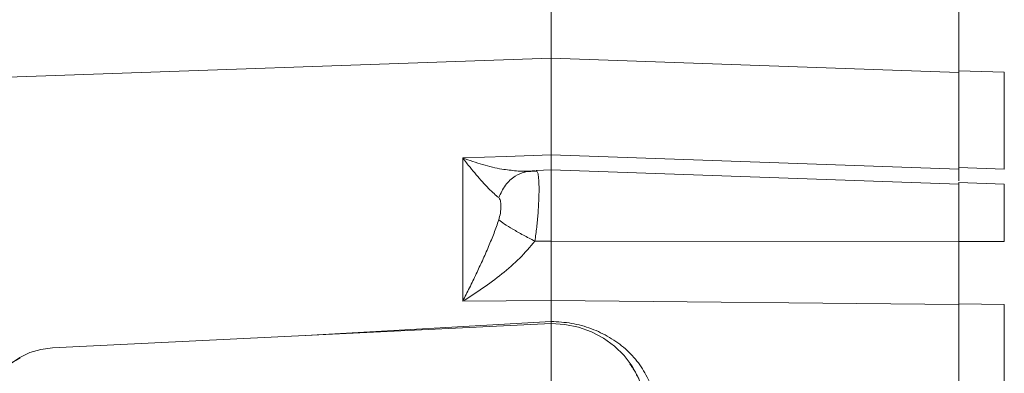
# Model space of a CAD drawing. Header units: inches. Extents: x 0.3 to 33.9, y 0.2 to 21.7.
# Tile 18 of 26: x 21.1 to 26.5, y 11.8 to 13.7. Entities that reach past the tile are written whole.
import ezdxf

# ---------------------------------------------------------------- set-up
doc = ezdxf.new("R2010")
doc.units = ezdxf.units.IN
doc.header["$MEASUREMENT"] = 0
doc.header["$PDSIZE"] = -1
doc.layers.add('SLD-0', color=7, linetype='Continuous', lineweight=15)
doc.styles.add('SLDTEXTSTYLE0', font='TXT', dxfattribs={"width": 0.75})
doc.dimstyles.new('SLDDIMSTYLE0', dxfattribs={"dimtxt": 0.25, "dimasz": 0.13, "dimexe": 0, "dimexo": 0.0625, "dimgap": 0.0625, "dimtad": 0, "dimtih": 1, "dimtoh": 1, "dimdec": 4, "dimrnd": 1e-09, "dimzin": 12, "dimdsep": 46, "dimtxsty": 'SLDTEXTSTYLE0', "dimsah": 1, "dimcen": 0.09, "dimadec": 0, "dimazin": 3, "dimtfac": 1, "dimtdec": 4, "dimtofl": 0, "dimtmove": 0, "dimatfit": 3, "dimfxl": 1, "dimfrac": 2, "dimtolj": 1, "dimtzin": 12, "dimarcsym": 0})

# ---------------------------------------------------------------- blocks, each defined once
blk = doc.blocks.new('*D20')
at = {"layer": 'SLD-0'}
for p, q in [((18.316, 12.1086), (18.316, 15.9238)), ((20.6909, 15.8356), (20.6401, 15.8356)), ((20.6401, 15.8356), (20.6401, 15.4387)), ((21.6491, 15.8356), (21.6999, 15.8356)), ((21.6999, 15.8356), (21.6999, 15.4387)), ((18.316, 15.7988), (20.5513, 15.7988)), ((24.024, 15.7988), (21.7886, 15.7988)), ((20.6401, 15.4387), (20.6909, 15.4387)), ((21.6999, 15.4387), (21.6491, 15.4387))]:
    blk.add_line(p, q, dxfattribs=at)
for points in [[(18.316, 15.7988), (18.446, 15.7788), (18.446, 15.8188)], [(24.024, 15.7988), (23.894, 15.8188), (23.894, 15.7788)]]:
    blk.add_solid(points, dxfattribs=at)
at = {"layer": 'SLD-0', "char_height": 0.25, "attachment_point": 1, "style": 'SLDTEXTSTYLE0'}
for s, insert in [('5.71', (20.7452, 16.2086, 0.0039)), ('145.0', (20.7544, 15.761, 0.0039))]:
    blk.add_mtext(s, dxfattribs=dict(at, insert=insert))
blk = doc.blocks.new('*D21')
at = {"layer": 'SLD-0'}
for p, q in [((24.024, 12.2217), (24.024, 15.9238)), ((28.0665, 11.0915), (28.0665, 15.9238)), ((25.5661, 15.8356), (25.5153, 15.8356)), ((25.5153, 15.8356), (25.5153, 15.4387)), ((26.5243, 15.8356), (26.5751, 15.8356)), ((26.5751, 15.8356), (26.5751, 15.4387)), ((24.024, 15.7988), (25.4266, 15.7988)), ((28.0665, 15.7988), (26.6639, 15.7988)), ((25.5153, 15.4387), (25.5661, 15.4387)), ((26.5751, 15.4387), (26.5243, 15.4387))]:
    blk.add_line(p, q, dxfattribs=at)
for points in [[(24.024, 15.7988), (24.154, 15.7788), (24.154, 15.8188)], [(28.0665, 15.7988), (27.9365, 15.8188), (27.9365, 15.7788)]]:
    blk.add_solid(points, dxfattribs=at)
at = {"layer": 'SLD-0', "char_height": 0.25, "attachment_point": 1, "style": 'SLDTEXTSTYLE0'}
for s, insert in [('4.04', (25.6204, 16.2086, -0.4389)), ('102.7', (25.6296, 15.761, -0.4389))]:
    blk.add_mtext(s, dxfattribs=dict(at, insert=insert))
blk = doc.blocks.new('*D22')
at = {"layer": 'SLD-0'}
for p, q in [((24.024, 12.2217), (24.024, 14.6575)), ((26.2885, 12.9587), (26.2885, 14.6575)), ((24.7695, 14.5693), (24.7187, 14.5693)), ((24.7187, 14.5693), (24.7187, 14.1724)), ((25.543, 14.5693), (25.5938, 14.5693)), ((25.5938, 14.5693), (25.5938, 14.1724)), ((24.024, 14.5325), (24.6299, 14.5325)), ((26.2885, 14.5325), (25.6825, 14.5325)), ((24.7187, 14.1724), (24.7695, 14.1724)), ((25.5938, 14.1724), (25.543, 14.1724))]:
    blk.add_line(p, q, dxfattribs=at)
for points in [[(24.024, 14.5325), (24.154, 14.5125), (24.154, 14.5525)], [(26.2885, 14.5325), (26.1585, 14.5525), (26.1585, 14.5125)]]:
    blk.add_solid(points, dxfattribs=at)
at = {"layer": 'SLD-0', "char_height": 0.25, "attachment_point": 1, "style": 'SLDTEXTSTYLE0'}
for s, insert in [('2.26', (24.7314, 14.9423, -0.4389)), ('57.5', (24.833, 14.4947, -0.4389))]:
    blk.add_mtext(s, dxfattribs=dict(at, insert=insert))
blk = doc.blocks.new('*D23')
at = {"layer": 'SLD-0'}
for p, q in [((19.456, 12.6125), (19.456, 14.6575)), ((24.024, 12.2217), (24.024, 14.6575)), ((21.2609, 14.5693), (21.2101, 14.5693)), ((21.2101, 14.5693), (21.2101, 14.1724)), ((22.2191, 14.5693), (22.2699, 14.5693)), ((22.2699, 14.5693), (22.2699, 14.1724)), ((19.456, 14.5325), (21.1213, 14.5325)), ((24.024, 14.5325), (22.3586, 14.5325)), ((21.2101, 14.1724), (21.2609, 14.1724)), ((22.2699, 14.1724), (22.2191, 14.1724))]:
    blk.add_line(p, q, dxfattribs=at)
for points in [[(19.456, 14.5325), (19.586, 14.5125), (19.586, 14.5525)], [(24.024, 14.5325), (23.894, 14.5525), (23.894, 14.5125)]]:
    blk.add_solid(points, dxfattribs=at)
at = {"layer": 'SLD-0', "char_height": 0.25, "attachment_point": 1, "style": 'SLDTEXTSTYLE0'}
for s, insert in [('4.57', (21.3152, 14.9423, -0.4389)), ('116.0', (21.3244, 14.4947, -0.4389))]:
    blk.add_mtext(s, dxfattribs=dict(at, insert=insert))

msp = doc.modelspace()

# ---------------------------------------------------------------- linework, layer by layer
at = {"color": 7, "linetype": 'Continuous', "lineweight": 15}
for p, q in [((24.02398, 13.51532), (20.48234, 13.39164)), ((26.28848, 13.43624), (24.02398, 13.51532)), ((24.02398, 12.97922), (24.02398, 13.51532)), ((26.54058, 13.43734), (26.28848, 13.44615)), ((26.28848, 13.44615), (26.28848, 12.90869)), ((23.53271, 12.96202), (23.77398, 12.97047)), ((23.53271, 12.16645), (23.53271, 12.96202)), ((23.77398, 12.97047), (24.02398, 12.97922)), ((24.02398, 12.97922), (26.28848, 12.89969)), ((26.54058, 12.89981), (26.28848, 12.90869)), ((23.94525, 12.88904), (23.88024, 12.88469)), ((24.02398, 12.89609), (23.93819, 12.89309)), ((26.28848, 12.81701), (24.02398, 12.89609)), ((24.02398, 12.89609), (24.02398, 12.5006)), ((26.54058, 12.81674), (26.28848, 12.82555)), ((26.28848, 12.82555), (26.28848, 12.4988)), ((24.02398, 12.5006), (23.93375, 12.50042)), ((26.28848, 12.49796), (24.02398, 12.5006)), ((26.54058, 12.49869), (26.28848, 12.4988)), ((23.77398, 12.16902), (23.53271, 12.16645)), ((24.02398, 12.1717), (23.77398, 12.16902)), ((24.02398, 12.1717), (24.02398, 12.05518)), ((26.28848, 12.14775), (24.02398, 12.1717)), ((26.54058, 12.14951), (26.28848, 12.15215)), ((26.28848, 12.15215), (26.28848, 8.71849)), ((26.54058, 12.14951), (26.54058, 8.72114)), ((24.02398, 12.04323), (21.25409, 11.9077)), ((24.02412, 12.04269), (24.02398, 12.05516))]:
    msp.add_line(p, q, dxfattribs=at)
at = {"color": 8, "linetype": 'Continuous', "lineweight": 15}
for p, q in [((26.54058, 13.43734), (26.54058, 12.89981)), ((23.87492, 12.88905), (23.93375, 12.89129)), ((26.54058, 12.81674), (26.54058, 12.49869)), ((24.02398, 12.05516), (22.66, 11.97649))]:
    msp.add_line(p, q, dxfattribs=at)
at = {"color": 7, "linetype": 'Continuous', "lineweight": 15, "flags": 128}
for points in [[(24.53887, 11.45942), (24.54807, 11.53084), (24.54596, 11.60274), (24.53259, 11.67358), (24.50826, 11.74183), (24.47348, 11.80602), (24.429, 11.86476), (24.37579, 11.91678), (24.31499, 11.96097), (24.24791, 11.99637), (24.17601, 12.02221), (24.10082, 12.03794), (24.02398, 12.04323)], [(21.25409, 11.9077), (21.19066, 11.89956), (21.12958, 11.88158), (21.07261, 11.85428), (21.02136, 11.81844), (20.97728, 11.77508), (20.94163, 11.72542), (20.91541, 11.67088), (20.89938, 11.613), (20.89398, 11.55343), (20.89938, 11.49386), (20.91541, 11.43598), (20.94163, 11.38144), (20.97728, 11.33178), (21.02136, 11.28841), (21.07261, 11.25258), (21.12958, 11.22528), (21.19066, 11.2073), (21.25409, 11.19916)]]:
    msp.add_lwpolyline(points, dxfattribs=at)
at = {"color": 7, "linetype": 'Continuous', "lineweight": 15}
for points, knots in [([(23.73323, 12.74195), (23.72461, 12.74884), (23.70675, 12.76311), (23.67578, 12.79352), (23.6426, 12.82891), (23.60819, 12.86832), (23.57169, 12.91216), (23.54642, 12.94449), (23.53271, 12.96202)], [0, 0, 0, 0, 0.1486337, 0.3078781, 0.478548, 0.6434014, 0.8065594, 1, 1, 1, 1]), ([(24.02399, 12.8976), (24.02399, 12.90046), (24.024, 12.90722), (24.02399, 12.93429), (24.02398, 12.96424), (24.02398, 12.97922)], [0, 0, 0, 0, 0.2684676, 0.6342221, 1, 1, 1, 1]), ([(26.28848, 12.90869), (26.28848, 12.89988), (26.28848, 12.88216), (26.28848, 12.85537), (26.28848, 12.84269), (26.28848, 12.83474)], [0, 0, 0, 0, 0.2699434, 0.5424719, 1, 1, 1, 1]), ([(23.73323, 12.74195), (23.74403, 12.76587), (23.76562, 12.8137), (23.81889, 12.86039), (23.87629, 12.88726), (23.9146, 12.88995), (23.93375, 12.89129)], [0, 0, 0, 0, 0.2797931, 0.5595852, 0.7797936, 1, 1, 1, 1]), ([(23.83136, 12.8903), (23.8375, 12.88938), (23.85337, 12.88699), (23.86672, 12.88827), (23.87492, 12.88905)], [0, 0, 0, 0, 0.3862579, 1, 1, 1, 1]), ([(23.88103, 12.88564), (23.88126, 12.8858), (23.8822, 12.88643), (23.87789, 12.88692), (23.87465, 12.88729)], [0, 0, 0, 0, 0.24720426, 1, 1, 1, 1]), ([(23.93826, 12.89105), (23.94034, 12.89215), (23.94302, 12.89356), (23.94463, 12.88902), (23.94499, 12.888)], [0, 0, 0, 0, 0.7756077, 1, 1, 1, 1]), ([(23.73323, 12.61838), (23.73653, 12.63113), (23.74378, 12.65918), (23.74532, 12.69583), (23.74378, 12.7268), (23.73653, 12.73721), (23.73323, 12.74195)], [0, 0, 0, 0, 0.2272266, 0.499835, 0.7727344, 1, 1, 1, 1]), ([(23.53271, 12.16645), (23.54535, 12.19141), (23.57062, 12.24128), (23.60717, 12.31649), (23.64259, 12.39236), (23.67578, 12.46772), (23.70675, 12.5429), (23.72461, 12.59381), (23.73323, 12.61838)], [0, 0, 0, 0, 0.17854624, 0.35659563, 0.52145211, 0.69211894, 0.85136518, 1, 1, 1, 1]), ([(23.73323, 12.61838), (23.74266, 12.61119), (23.76153, 12.5968), (23.81002, 12.56695), (23.86848, 12.53389), (23.912, 12.51158), (23.93375, 12.50042)], [0, 0, 0, 0, 0.2500078, 0.5000123, 0.7500037, 1, 1, 1, 1]), ([(23.93375, 12.50042), (23.90642, 12.46808), (23.85059, 12.40205), (23.75044, 12.31644), (23.6438, 12.23666), (23.56985, 12.18992), (23.53271, 12.16645)], [0, 0, 0, 0, 0.23822578, 0.48648494, 0.7420438, 1, 1, 1, 1]), ([(24.02398, 12.5006), (24.02398, 12.4717), (24.02398, 12.41392), (24.02397, 12.32818), (24.02398, 12.24572), (24.02398, 12.19637), (24.02398, 12.1717)], [0, 0, 0, 0, 0.2499992, 0.4999913, 0.7499877, 1, 1, 1, 1]), ([(26.28848, 12.4988), (26.28848, 12.48271), (26.28848, 12.45036), (26.28848, 12.39017), (26.28848, 12.31832), (26.28848, 12.2493), (26.28848, 12.19384), (26.28848, 12.16609), (26.28848, 12.15215)], [0, 0, 0, 0, 0.132862, 0.2669965, 0.4941271, 0.727849, 0.8632545, 1, 1, 1, 1]), ([(24.60653, 11.5318), (24.60435, 11.56669), (24.59999, 11.63652), (24.56531, 11.73567), (24.51144, 11.82608), (24.43863, 11.90467), (24.34984, 11.96893), (24.24859, 12.01671), (24.13846, 12.04783), (24.06216, 12.05273), (24.02398, 12.05518)], [0, 0, 0, 0, 0.12382123, 0.24780453, 0.37211664, 0.49693653, 0.62210033, 0.74788809, 0.87387044, 1, 1, 1, 1])]:
    msp.add_open_spline(points, degree=3, knots=knots, dxfattribs=at)
at = {"color": 8, "linetype": 'Continuous', "lineweight": 15}
for points, knots in [([(23.53271, 12.96202), (23.56978, 12.94912), (23.64359, 12.92344), (23.74488, 12.89908), (23.80483, 12.89299), (23.83136, 12.8903)], [0, 0, 0, 0, 0.3600756, 0.71680478, 1, 1, 1, 1]), ([(23.94499, 12.888), (23.94718, 12.88401), (23.952, 12.87521), (23.95585, 12.84099), (23.95733, 12.79081), (23.95591, 12.72713), (23.95156, 12.65479), (23.94453, 12.57776), (23.93733, 12.52608), (23.93375, 12.50042)], [0, 0, 0, 0, 0.1217177, 0.2684268, 0.4174436, 0.5662925, 0.7128914, 0.8574027, 1, 1, 1, 1]), ([(21.07516, 11.85013), (21.05635, 11.84112), (21.01308, 11.82039), (20.95535, 11.77421), (20.90338, 11.71561), (20.86514, 11.64848), (20.84139, 11.57567), (20.83341, 11.49944), (20.84136, 11.42262), (20.86494, 11.34798), (20.9033, 11.2784), (20.95499, 11.2165), (21.01827, 11.16472), (21.09071, 11.12528), (21.16992, 11.09875), (21.22531, 11.09364), (21.25305, 11.09109)], [0, 0, 0, 0, 0.0560527, 0.1288886, 0.2014711, 0.2738476, 0.3460119, 0.4180436, 0.4901034, 0.562199, 0.6346175, 0.7072081, 0.7800167, 0.853234, 0.9264892, 1, 1, 1, 1]), ([(24.54862, 11.55329), (24.54782, 11.5737), (24.54618, 11.61545), (24.5327, 11.67782), (24.51055, 11.73729), (24.48635, 11.78442), (24.46757, 11.80898), (24.46119, 11.81732)], [0, 0, 0, 0, 0.2149913, 0.4397549, 0.6743756, 0.8894057, 1, 1, 1, 1])]:
    msp.add_open_spline(points, degree=3, knots=knots, dxfattribs=at)
at = {"layer": 'SLD-0'}
msp.add_line((24.02398, 17.82849), (24.02398, 3.68039), dxfattribs=at)
msp.add_point((24.02398, 13.51532), dxfattribs=at)

# ---------------------------------------------------------------- dimensions: what is measured, and where the dimension line sits
for base, p1, p2, picture, middle in [((18.31598, 15.79879), (24.02398, 17.82849), (18.31598, 12.05865), '*D20', (21.16998, 15.79879)), ((28.06648, 15.79879), (24.02398, 12.1717), (28.06648, 11.04147), '*D21', (26.04523, 15.79879)), ((19.45598, 14.53245), (24.02398, 12.1717), (19.45598, 12.56249), '*D23', (21.73998, 14.53245)), ((26.28848, 14.53245), (24.02398, 12.1717), (26.28848, 12.90869), '*D22', (25.15623, 14.53245))]:
    dim = msp.add_linear_dim(base=base, p1=p1, p2=p2, dimstyle='SLDDIMSTYLE0', dxfattribs=at)
    dim.commit()
    dim.dimension.update_dxf_attribs({"geometry": picture, "text_midpoint": middle, "dimtype": 160})

doc.saveas('drawing.dxf')
